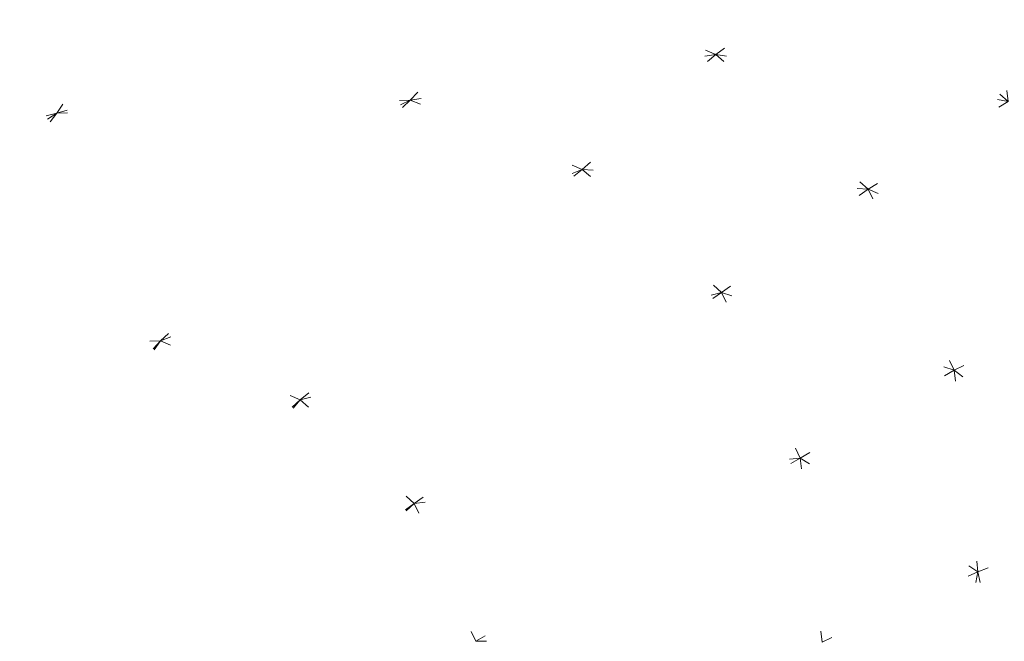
# Model space of a CAD drawing. Header units: millimetres. Extents: x 1700 to 4670, y 990 to 3874.
# Tile 48 of 110: x 3160.83 to 3169.88, y 1842.29 to 1848. Entities that reach past the tile are written whole.
import ezdxf

# ---------------------------------------------------------------- set-up
doc = ezdxf.new("R2010")
doc.units = ezdxf.units.MM
doc.linetypes.add('Wipeout_Contour', pattern=[1000, 0, -1000])
doc.layers.add('Nowe_320-W Umeblowanie', color=252, linetype='Continuous')

msp = doc.modelspace()

# ---------------------------------------------------------------- linework, layer by layer
at = {"layer": 'Nowe_320-W Umeblowanie', "color": 252, "linetype": 'Wipeout_Contour', "lineweight": 0, "ltscale": 44888.531814}
for p, q in [((3167.2233, 1847.6825), (3168.4289, 1848.5234)), ((3165.4944, 1848.3799), (3167.2233, 1847.6825))]:
    msp.add_line(p, q, dxfattribs=at)
at = {"layer": 'Nowe_320-W Umeblowanie', "color": 252, "linetype": 'Wipeout_Contour', "lineweight": 0, "ltscale": 44929.88097}
for p, q in [((3168.4289, 1848.5234), (3167.2233, 1847.6825)), ((3169.9109, 1847.2514), (3168.4289, 1848.5234)), ((3167.2233, 1847.6825), (3169.9109, 1847.2514))]:
    msp.add_line(p, q, dxfattribs=at)
at = {"layer": 'Nowe_320-W Umeblowanie', "color": 252, "linetype": 'Wipeout_Contour', "lineweight": 0, "ltscale": 44943.057783}
for p, q in [((3168.4289, 1848.5234), (3169.9109, 1847.2514)), ((3169.9109, 1847.2514), (3169.7579, 1848.5076))]:
    msp.add_line(p, q, dxfattribs=at)
at = {"layer": 'Nowe_320-W Umeblowanie', "color": 252, "linetype": 'Wipeout_Contour', "lineweight": 0, "ltscale": 44956.63366}
msp.add_line((3169.7579, 1848.5076), (3169.9109, 1847.2514), dxfattribs=at)
at = {"layer": 'Nowe_320-W Umeblowanie', "color": 252, "linetype": 'Wipeout_Contour', "lineweight": 0, "ltscale": 44798.765481}
for p, q in [((3161.169, 1847.1435), (3165.4944, 1848.3799)), ((3161.9393, 1848.2481), (3161.169, 1847.1435))]:
    msp.add_line(p, q, dxfattribs=at)
at = {"layer": 'Nowe_320-W Umeblowanie', "color": 252, "linetype": 'Wipeout_Contour', "lineweight": 0, "ltscale": 44824.074779}
for p, q in [((3165.4944, 1848.3799), (3161.169, 1847.1435)), ((3164.4176, 1847.2636), (3165.4944, 1848.3799)), ((3161.169, 1847.1435), (3164.4176, 1847.2636))]:
    msp.add_line(p, q, dxfattribs=at)
at = {"layer": 'Nowe_320-W Umeblowanie', "color": 252, "linetype": 'Wipeout_Contour', "lineweight": 0, "ltscale": 44866.659816}
for p, q in [((3165.4944, 1848.3799), (3164.4176, 1847.2636)), ((3167.2233, 1847.6825), (3165.4944, 1848.3799)), ((3164.4176, 1847.2636), (3167.2233, 1847.6825))]:
    msp.add_line(p, q, dxfattribs=at)
at = {"layer": 'Nowe_320-W Umeblowanie', "color": 252, "linetype": 'Wipeout_Contour', "lineweight": 0, "ltscale": 44731.14051}
for p, q in [((3157.77, 1846.2493), (3161.9393, 1848.2481)), ((3161.9393, 1848.2481), (3158.2198, 1847.2688))]:
    msp.add_line(p, q, dxfattribs=at)
at = {"layer": 'Nowe_320-W Umeblowanie', "color": 252, "linetype": 'Wipeout_Contour', "lineweight": 0, "ltscale": 44753.825627}
for p, q in [((3161.9393, 1848.2481), (3157.77, 1846.2493)), ((3161.169, 1847.1435), (3161.9393, 1848.2481)), ((3157.77, 1846.2493), (3161.169, 1847.1435))]:
    msp.add_line(p, q, dxfattribs=at)
at = {"layer": 'Nowe_320-W Umeblowanie', "color": 252, "linetype": 'Wipeout_Contour', "lineweight": 0, "ltscale": 44749.228139}
msp.add_line((3158.2198, 1847.2688), (3161.9393, 1848.2481), dxfattribs=at)
at = {"layer": 'Nowe_320-W Umeblowanie', "color": 252, "linetype": 'Wipeout_Contour', "lineweight": 0, "ltscale": 44881.592464}
for p, q in [((3167.2233, 1847.6825), (3164.4176, 1847.2636)), ((3165.9977, 1846.6268), (3167.2233, 1847.6825)), ((3164.4176, 1847.2636), (3165.9977, 1846.6268))]:
    msp.add_line(p, q, dxfattribs=at)
at = {"layer": 'Nowe_320-W Umeblowanie', "color": 252, "linetype": 'Wipeout_Contour', "lineweight": 0, "ltscale": 44919.252577}
for p, q in [((3167.2233, 1847.6825), (3165.9977, 1846.6268)), ((3168.6239, 1846.4454), (3167.2233, 1847.6825)), ((3165.9977, 1846.6268), (3168.6239, 1846.4454))]:
    msp.add_line(p, q, dxfattribs=at)
at = {"layer": 'Nowe_320-W Umeblowanie', "color": 252, "linetype": 'Wipeout_Contour', "lineweight": 0, "ltscale": 44944.590075}
for p, q in [((3167.2233, 1847.6825), (3168.6239, 1846.4454)), ((3169.9109, 1847.2514), (3167.2233, 1847.6825)), ((3168.6239, 1846.4454), (3169.9109, 1847.2514))]:
    msp.add_line(p, q, dxfattribs=at)
at = {"layer": 'Nowe_320-W Umeblowanie', "color": 252, "linetype": 'Wipeout_Contour', "lineweight": 0, "ltscale": 44801.135549}
for p, q in [((3159.5734, 1844.9657), (3164.4176, 1847.2636)), ((3164.4176, 1847.2636), (3161.169, 1847.1435)), ((3161.169, 1847.1435), (3159.5734, 1844.9657))]:
    msp.add_line(p, q, dxfattribs=at)
at = {"layer": 'Nowe_320-W Umeblowanie', "color": 252, "linetype": 'Wipeout_Contour', "lineweight": 0, "ltscale": 44822.449504}
for p, q in [((3164.4176, 1847.2636), (3159.5734, 1844.9657)), ((3162.1236, 1845.052), (3164.4176, 1847.2636)), ((3159.5734, 1844.9657), (3162.1236, 1845.052))]:
    msp.add_line(p, q, dxfattribs=at)
at = {"layer": 'Nowe_320-W Umeblowanie', "color": 252, "linetype": 'Wipeout_Contour', "lineweight": 0, "ltscale": 44859.88325}
for p, q in [((3164.4176, 1847.2636), (3162.1236, 1845.052)), ((3165.9977, 1846.6268), (3164.4176, 1847.2636)), ((3162.1236, 1845.052), (3165.9977, 1846.6268))]:
    msp.add_line(p, q, dxfattribs=at)
at = {"layer": 'Nowe_320-W Umeblowanie', "color": 252, "linetype": 'Wipeout_Contour', "lineweight": 0, "ltscale": 44986.012892}
for p, q in [((3169.9109, 1847.2514), (3168.6239, 1846.4454)), ((3168.6239, 1846.4454), (3170.7941, 1845.4882))]:
    msp.add_line(p, q, dxfattribs=at)
at = {"layer": 'Nowe_320-W Umeblowanie', "color": 252, "linetype": 'Wipeout_Contour', "lineweight": 0, "ltscale": 44741.635864}
for p, q in [((3156.8395, 1844.2371), (3161.169, 1847.1435)), ((3161.169, 1847.1435), (3157.77, 1846.2493))]:
    msp.add_line(p, q, dxfattribs=at)
at = {"layer": 'Nowe_320-W Umeblowanie', "color": 252, "linetype": 'Wipeout_Contour', "lineweight": 0, "ltscale": 44763.648931}
for p, q in [((3161.169, 1847.1435), (3156.8395, 1844.2371)), ((3159.5734, 1844.9657), (3161.169, 1847.1435))]:
    msp.add_line(p, q, dxfattribs=at)
at = {"layer": 'Nowe_320-W Umeblowanie', "color": 252, "linetype": 'Wipeout_Contour', "lineweight": 0, "ltscale": 44870.629519}
for p, q in [((3165.9977, 1846.6268), (3162.1236, 1845.052)), ((3163.4073, 1844.5109), (3165.9977, 1846.6268)), ((3162.1236, 1845.052), (3163.4073, 1844.5109))]:
    msp.add_line(p, q, dxfattribs=at)
at = {"layer": 'Nowe_320-W Umeblowanie', "color": 252, "linetype": 'Wipeout_Contour', "lineweight": 0, "ltscale": 44906.469475}
for p, q in [((3165.9977, 1846.6268), (3163.4073, 1844.5109)), ((3167.2782, 1845.4968), (3165.9977, 1846.6268)), ((3163.4073, 1844.5109), (3167.2782, 1845.4968))]:
    msp.add_line(p, q, dxfattribs=at)
at = {"layer": 'Nowe_320-W Umeblowanie', "color": 252, "linetype": 'Wipeout_Contour', "lineweight": 0, "ltscale": 44933.403295}
for p, q in [((3165.9977, 1846.6268), (3167.2782, 1845.4968)), ((3168.6239, 1846.4454), (3165.9977, 1846.6268)), ((3167.2782, 1845.4968), (3168.6239, 1846.4454))]:
    msp.add_line(p, q, dxfattribs=at)
at = {"layer": 'Nowe_320-W Umeblowanie', "color": 252, "linetype": 'Wipeout_Contour', "lineweight": 0, "ltscale": 44971.512603}
for p, q in [((3168.6239, 1846.4454), (3167.2782, 1845.4968)), ((3169.4134, 1844.7817), (3168.6239, 1846.4454)), ((3167.2782, 1845.4968), (3169.4134, 1844.7817))]:
    msp.add_line(p, q, dxfattribs=at)
at = {"layer": 'Nowe_320-W Umeblowanie', "color": 252, "linetype": 'Wipeout_Contour', "lineweight": 0, "ltscale": 44998.508928}
for p, q in [((3168.6239, 1846.4454), (3169.4134, 1844.7817)), ((3170.7941, 1845.4882), (3168.6239, 1846.4454)), ((3169.4134, 1844.7817), (3170.7941, 1845.4882))]:
    msp.add_line(p, q, dxfattribs=at)
at = {"layer": 'Nowe_320-W Umeblowanie', "color": 252, "linetype": 'Wipeout_Contour', "lineweight": 0, "ltscale": 44914.998659}
for p, q in [((3167.2782, 1845.4968), (3163.4073, 1844.5109)), ((3164.4544, 1843.5602), (3167.2782, 1845.4968)), ((3163.4073, 1844.5109), (3164.4544, 1843.5602))]:
    msp.add_line(p, q, dxfattribs=at)
at = {"layer": 'Nowe_320-W Umeblowanie', "color": 252, "linetype": 'Wipeout_Contour', "lineweight": 0, "ltscale": 44953.117561}
for p, q in [((3167.2782, 1845.4968), (3164.4544, 1843.5602)), ((3168, 1843.9767), (3167.2782, 1845.4968)), ((3164.4544, 1843.5602), (3168, 1843.9767))]:
    msp.add_line(p, q, dxfattribs=at)
at = {"layer": 'Nowe_320-W Umeblowanie', "color": 252, "linetype": 'Wipeout_Contour', "lineweight": 0, "ltscale": 44982.969645}
for p, q in [((3167.2782, 1845.4968), (3168, 1843.9767)), ((3169.4134, 1844.7817), (3167.2782, 1845.4968)), ((3168, 1843.9767), (3169.4134, 1844.7817))]:
    msp.add_line(p, q, dxfattribs=at)
at = {"layer": 'Nowe_320-W Umeblowanie', "color": 252, "linetype": 'Wipeout_Contour', "lineweight": 0, "ltscale": 45035.830451}
for p, q in [((3170.7941, 1845.4882), (3169.4134, 1844.7817)), ((3169.4134, 1844.7817), (3171.0828, 1843.5015))]:
    msp.add_line(p, q, dxfattribs=at)
at = {"layer": 'Nowe_320-W Umeblowanie', "color": 252, "linetype": 'Wipeout_Contour', "lineweight": 0, "ltscale": 44842.52404}
for p, q in [((3162.1236, 1845.052), (3158.128, 1840.655)), ((3158.8329, 1840.3845), (3162.1236, 1845.052))]:
    msp.add_line(p, q, dxfattribs=at)
at = {"layer": 'Nowe_320-W Umeblowanie', "color": 252, "linetype": 'Wipeout_Contour', "lineweight": 0, "ltscale": 44817.432834}
for p, q in [((3158.128, 1840.655), (3162.1236, 1845.052)), ((3162.1236, 1845.052), (3159.5734, 1844.9657))]:
    msp.add_line(p, q, dxfattribs=at)
at = {"layer": 'Nowe_320-W Umeblowanie', "color": 252, "linetype": 'Wipeout_Contour', "lineweight": 0, "ltscale": 44856.351355}
for p, q in [((3162.1236, 1845.052), (3158.8329, 1840.3845)), ((3163.4073, 1844.5109), (3162.1236, 1845.052)), ((3158.8329, 1840.3845), (3163.4073, 1844.5109))]:
    msp.add_line(p, q, dxfattribs=at)
at = {"layer": 'Nowe_320-W Umeblowanie', "color": 252, "linetype": 'Wipeout_Contour', "lineweight": 0, "ltscale": 45017.117061}
for p, q in [((3169.4134, 1844.7817), (3168, 1843.9767)), ((3169.6332, 1842.9315), (3169.4134, 1844.7817)), ((3168, 1843.9767), (3169.6332, 1842.9315))]:
    msp.add_line(p, q, dxfattribs=at)
at = {"layer": 'Nowe_320-W Umeblowanie', "color": 252, "linetype": 'Wipeout_Contour', "lineweight": 0, "ltscale": 45044.358437}
for p, q in [((3169.4134, 1844.7817), (3169.6332, 1842.9315)), ((3171.0828, 1843.5015), (3169.4134, 1844.7817)), ((3169.6332, 1842.9315), (3171.0828, 1843.5015))]:
    msp.add_line(p, q, dxfattribs=at)
at = {"layer": 'Nowe_320-W Umeblowanie', "color": 252, "linetype": 'Wipeout_Contour', "lineweight": 0, "ltscale": 44870.418435}
for p, q in [((3163.4073, 1844.5109), (3158.8329, 1840.3845)), ((3159.4053, 1839.8958), (3163.4073, 1844.5109))]:
    msp.add_line(p, q, dxfattribs=at)
at = {"layer": 'Nowe_320-W Umeblowanie', "color": 252, "linetype": 'Wipeout_Contour', "lineweight": 0, "ltscale": 44891.2808}
for p, q in [((3163.4073, 1844.5109), (3159.4053, 1839.8958)), ((3164.4544, 1843.5602), (3163.4073, 1844.5109)), ((3159.4053, 1839.8958), (3164.4544, 1843.5602))]:
    msp.add_line(p, q, dxfattribs=at)
at = {"layer": 'Nowe_320-W Umeblowanie', "color": 252, "linetype": 'Wipeout_Contour', "lineweight": 0, "ltscale": 44956.954247}
for p, q in [((3168, 1843.9767), (3164.4544, 1843.5602)), ((3165.0188, 1842.2937), (3168, 1843.9767)), ((3164.4544, 1843.5602), (3165.0188, 1842.2937))]:
    msp.add_line(p, q, dxfattribs=at)
at = {"layer": 'Nowe_320-W Umeblowanie', "color": 252, "linetype": 'Wipeout_Contour', "lineweight": 0, "ltscale": 44993.577523}
for p, q in [((3168, 1843.9767), (3165.0188, 1842.2937)), ((3168.2008, 1842.286), (3168, 1843.9767)), ((3165.0188, 1842.2937), (3168.2008, 1842.286))]:
    msp.add_line(p, q, dxfattribs=at)
at = {"layer": 'Nowe_320-W Umeblowanie', "color": 252, "linetype": 'Wipeout_Contour', "lineweight": 0, "ltscale": 45024.817591}
for p, q in [((3169.6332, 1842.9315), (3168, 1843.9767)), ((3168, 1843.9767), (3168.2008, 1842.286)), ((3168.2008, 1842.286), (3169.6332, 1842.9315))]:
    msp.add_line(p, q, dxfattribs=at)
at = {"layer": 'Nowe_320-W Umeblowanie', "color": 252, "linetype": 'Wipeout_Contour', "lineweight": 0, "ltscale": 44898.992223}
for p, q in [((3164.4544, 1843.5602), (3159.4053, 1839.8958)), ((3159.7368, 1839.2253), (3164.4544, 1843.5602))]:
    msp.add_line(p, q, dxfattribs=at)
at = {"layer": 'Nowe_320-W Umeblowanie', "color": 252, "linetype": 'Wipeout_Contour', "lineweight": 0, "ltscale": 44924.831663}
for p, q in [((3164.4544, 1843.5602), (3159.7368, 1839.2253)), ((3165.0188, 1842.2937), (3164.4544, 1843.5602))]:
    msp.add_line(p, q, dxfattribs=at)
at = {"layer": 'Nowe_320-W Umeblowanie', "color": 252, "linetype": 'Wipeout_Contour', "lineweight": 0, "ltscale": 45084.46765}
for p, q in [((3171.0828, 1843.5015), (3169.6332, 1842.9315)), ((3169.6332, 1842.9315), (3170.3521, 1839.6145))]:
    msp.add_line(p, q, dxfattribs=at)
at = {"layer": 'Nowe_320-W Umeblowanie', "color": 252, "linetype": 'Wipeout_Contour', "lineweight": 0, "ltscale": 45061.705189}
for p, q in [((3169.6332, 1842.9315), (3168.2008, 1842.286)), ((3168.9439, 1839.3217), (3169.6332, 1842.9315))]:
    msp.add_line(p, q, dxfattribs=at)
at = {"layer": 'Nowe_320-W Umeblowanie', "color": 252, "linetype": 'Wipeout_Contour', "lineweight": 0, "ltscale": 45095.932463}
for p, q in [((3169.6332, 1842.9315), (3168.9439, 1839.3217)), ((3170.3521, 1839.6145), (3169.6332, 1842.9315))]:
    msp.add_line(p, q, dxfattribs=at)

doc.saveas('drawing.dxf')
